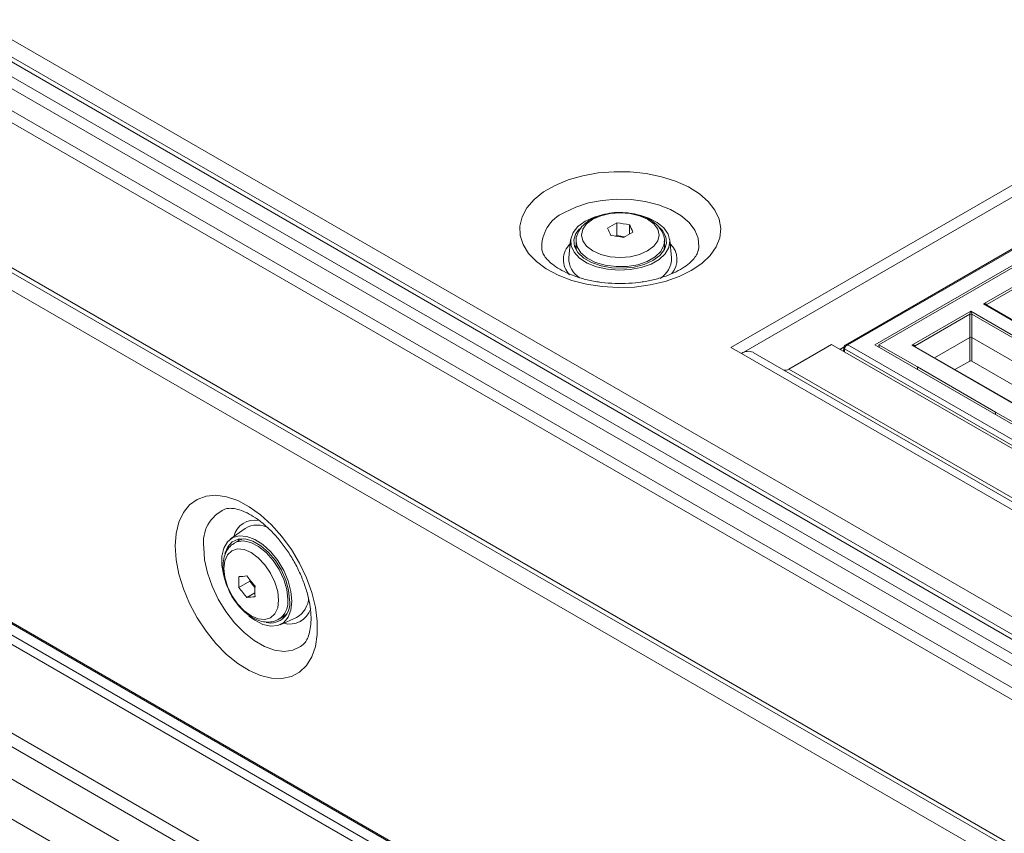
# Model space of a CAD drawing. Header units: millimetres. Extents: x 0 to 1118, y 0 to 864.
# Tile 251 of 256: x 812 to 846, y 219 to 247. Entities that reach past the tile are written whole.
import ezdxf

# ---------------------------------------------------------------- set-up
doc = ezdxf.new("R2010")
doc.units = ezdxf.units.MM

msp = doc.modelspace()

# ---------------------------------------------------------------- linework, layer by layer
at = {"color": 7, "linetype": 'Continuous', "lineweight": 15}
for p, q in [((881.596, 205.885), (748.79, 282.553)), ((880.282, 205.878), (748.283, 282.08)), ((880.532, 205.903), (748.533, 282.105)), ((747.855, 281.833), (879.854, 205.631)), ((879.604, 205.367), (747.605, 281.569)), ((747.282, 281.009), (879.281, 204.808)), ((879.177, 204.459), (747.178, 280.661)), ((747.282, 275.497), (878.501, 199.746)), ((857.464, 200.002), (739.252, 268.245)), ((836.512, 235.557), (878.497, 259.794)), ((836.871, 235.35), (878.856, 259.587)), ((875.764, 256.047), (840.405, 235.635)), ((875.802, 256.026), (840.493, 235.643)), ((841.406, 235.643), (875.802, 255.499)), ((875.777, 255.403), (841.548, 235.643)), ((832.64, 239.789), (832.64, 239.361)), ((833.072, 239.722), (833.072, 239.41)), ((831.071, 239.209), (831.009, 238.599)), ((832.64, 239.361), (832.599, 239.337)), ((832.916, 239.318), (832.64, 239.361)), ((834.503, 238.599), (834.44, 239.209)), ((831.256, 239.162), (831.256, 238.989)), ((834.256, 238.989), (834.256, 239.162)), ((834.256, 239.021), (834.291, 238.948)), ((845.102, 237.035), (847.102, 238.189)), ((847.067, 238.088), (845.208, 237.015)), ((858.06, 229.554), (845.102, 237.035)), ((858.035, 229.585), (845.177, 237.008)), ((842.666, 235.628), (844.666, 236.783)), ((844.631, 236.682), (842.772, 235.609)), ((844.631, 235.892), (844.631, 236.682)), ((844.666, 236.783), (857.624, 229.302)), ((844.701, 236.682), (844.701, 235.892)), ((844.631, 235.892), (843.435, 235.201)), ((844.631, 235.089), (844.631, 235.892)), ((847.284, 234.4), (844.701, 235.892)), ((844.701, 235.892), (844.701, 235.089)), ((836.871, 235.35), (836.512, 235.557)), ((836.512, 235.555), (836.512, 235.557)), ((836.871, 235.348), (836.512, 235.555)), ((838.488, 234.82), (839.936, 235.655)), ((839.936, 235.655), (879.67, 212.717)), ((840.361, 235.574), (840.219, 235.492)), ((840.355, 235.552), (840.346, 235.418)), ((855.649, 227.42), (841.406, 235.643)), ((841.548, 235.643), (842.853, 234.889)), ((841.55, 235.56), (841.548, 235.643)), ((855.624, 228.148), (842.666, 235.628)), ((855.599, 228.179), (842.741, 235.602)), ((836.871, 235.348), (836.871, 235.35)), ((877.873, 211.678), (836.871, 235.348)), ((837.271, 235.387), (878.105, 211.814)), ((842.853, 234.889), (845.505, 233.358)), ((842.853, 234.807), (842.853, 234.889)), ((844.631, 235.089), (844.13, 234.8)), ((846.589, 233.999), (844.701, 235.089)), ((845.502, 233.278), (845.505, 233.358)), ((845.505, 233.358), (851.692, 229.786)), ((845.505, 233.277), (845.505, 233.358)), ((820.013, 229.403), (819.516, 229.043)), ((819.799, 228.994), (819.65, 228.908)), ((819.944, 229.05), (819.799, 228.994)), ((819.799, 227.395), (820.169, 227.609)), ((820.169, 227.657), (820.169, 227.609)), ((820.169, 227.609), (820.344, 227.391)), ((820.073, 227.054), (820.342, 227.21)), ((821.15, 226.309), (821.299, 226.396)), ((821.2, 226.126), (821.76, 226.377)), ((821.352, 226.386), (821.271, 226.38)), ((822.006, 225.474), (821.982, 225.452))]:
    msp.add_line(p, q, dxfattribs=at)
at = {"color": 9, "linetype": 'Continuous', "lineweight": 15}
for p, q in [((747.178, 275.726), (878.786, 199.75)), ((877.378, 199.798), (747.552, 274.745)), ((856.822, 199.632), (738.382, 268.006)), ((738.654, 268.163), (857.094, 199.789)), ((857.423, 199.979), (739.17, 268.245)), ((735.769, 266.498), (854.209, 198.124)), ((853.809, 197.893), (735.422, 266.236)), ((734.783, 265.5), (852.852, 197.34)), ((851.919, 196.526), (734.106, 264.538)), ((845.208, 237.015), (845.209, 236.99)), ((857.539, 229.27), (844.701, 236.682)), ((840.356, 235.554), (840.233, 235.483)), ((840.493, 235.643), (879.938, 212.872)), ((842.772, 235.609), (842.773, 235.584)), ((840.381, 235.509), (840.377, 235.4)), ((879.766, 212.773), (840.381, 235.509)), ((878.222, 211.882), (838.488, 234.82))]:
    msp.add_line(p, q, dxfattribs=at)
at = {"color": 7, "linetype": 'Continuous', "lineweight": 15, "flags": 128}
for points in [[(835.171, 238.166), (835.528, 238.407), (835.812, 238.679), (836.017, 238.974), (836.138, 239.283), (836.171, 239.6), (836.116, 239.916), (835.974, 240.222), (835.748, 240.512), (835.445, 240.777), (835.072, 241.01), (834.639, 241.206), (834.158, 241.359), (833.64, 241.465), (833.099, 241.522), (832.55, 241.529), (832.005, 241.484), (831.48, 241.39), (830.988, 241.248), (830.542, 241.062), (830.154, 240.838), (829.832, 240.581), (829.587, 240.297), (829.423, 239.994), (829.346, 239.679), (829.357, 239.362), (829.456, 239.05), (829.64, 238.751), (829.906, 238.473), (830.245, 238.223), (830.649, 238.008), (831.108, 237.833), (831.609, 237.703), (832.14, 237.62), (832.687, 237.589), (833.236, 237.608), (833.772, 237.677), (834.282, 237.796), (834.753, 237.96), (835.171, 238.166)], [(833.419, 240.048), (833.724, 239.95), (834.016, 239.8), (834.241, 239.614), (834.386, 239.404), (834.443, 239.18), (834.408, 238.955), (834.285, 238.74), (834.079, 238.548), (833.802, 238.388), (833.469, 238.269), (833.097, 238.198), (832.707, 238.178), (832.319, 238.211), (831.955, 238.295), (831.634, 238.424), (831.373, 238.593), (831.188, 238.792), (831.086, 239.011), (831.075, 239.237), (831.154, 239.458), (831.32, 239.663), (831.563, 239.841), (831.563, 239.841)], [(831.824, 239.911), (831.614, 239.753), (831.483, 239.57), (831.438, 239.373), (831.483, 239.176), (831.614, 238.993), (831.824, 238.835), (832.097, 238.714), (832.415, 238.638), (832.756, 238.612), (833.097, 238.638), (833.415, 238.714), (833.688, 238.835), (833.897, 238.993), (834.029, 239.176), (834.074, 239.373), (834.029, 239.57), (833.897, 239.753), (833.688, 239.911), (833.415, 240.032), (833.097, 240.108), (832.756, 240.134), (832.415, 240.108), (832.097, 240.032), (831.824, 239.911)], [(831.563, 239.841), (831.87, 239.981), (831.94, 240.005)], [(831.375, 239.59), (831.252, 239.422), (831.184, 239.207), (831.207, 238.988), (831.32, 238.779), (831.516, 238.591), (831.784, 238.436), (832.109, 238.323), (832.472, 238.258), (832.851, 238.244), (833.224, 238.284), (833.571, 238.374), (833.869, 238.509), (834.104, 238.682), (834.259, 238.882), (834.328, 239.097), (834.305, 239.316), (834.192, 239.525), (834.104, 239.622)], [(831.221, 238.948), (831.252, 239.014), (831.256, 239.021)], [(831.256, 238.989), (831.262, 238.907), (831.28, 238.835)], [(834.232, 238.835), (834.255, 238.961), (834.256, 238.989)], [(817.639, 228.804), (817.67, 229.233), (817.763, 229.615), (817.915, 229.94), (818.123, 230.2), (818.381, 230.387), (818.682, 230.497), (819.019, 230.527), (819.382, 230.477), (819.763, 230.347), (820.152, 230.14), (820.538, 229.864), (820.911, 229.523), (821.262, 229.128), (821.582, 228.688), (821.863, 228.215), (822.096, 227.721), (822.277, 227.22), (822.4, 226.723), (822.462, 226.244), (822.462, 225.795), (822.4, 225.387), (822.277, 225.033), (822.096, 224.739), (821.863, 224.515), (821.582, 224.366), (821.262, 224.296), (820.911, 224.306), (820.538, 224.397), (820.152, 224.566), (819.763, 224.808), (819.382, 225.118), (819.019, 225.487), (818.682, 225.905), (818.381, 226.363), (818.123, 226.848), (817.915, 227.348), (817.763, 227.849), (817.67, 228.338), (817.639, 228.804)], [(819.3, 227.743), (819.287, 227.789), (819.223, 228.137), (819.223, 228.457), (819.287, 228.732), (819.411, 228.946), (819.589, 229.088), (819.811, 229.151), (820.066, 229.131), (820.339, 229.029), (820.615, 228.851), (820.881, 228.606), (821.12, 228.307), (821.322, 227.971), (821.474, 227.616), (821.569, 227.261), (821.601, 226.924), (821.601, 226.924)], [(821.522, 226.97), (821.489, 227.297), (821.394, 227.642), (821.242, 227.985), (821.041, 228.306), (820.803, 228.588), (820.542, 228.812), (820.274, 228.967), (820.013, 229.044), (819.775, 229.037), (819.574, 228.947), (819.422, 228.78), (819.327, 228.545), (819.326, 228.544)], [(819.771, 228.978), (819.775, 228.984), (819.817, 229.045)], [(821.149, 226.965), (821.117, 227.262), (821.024, 227.575), (820.876, 227.883), (820.683, 228.166), (820.458, 228.403), (820.217, 228.579), (819.975, 228.682), (819.751, 228.704), (819.558, 228.644), (819.41, 228.507), (819.316, 228.301), (819.285, 228.041), (819.316, 227.744), (819.41, 227.431), (819.558, 227.122), (819.751, 226.84), (819.975, 226.603), (820.217, 226.427), (820.458, 226.324), (820.683, 226.302), (820.876, 226.361), (821.024, 226.499), (821.117, 226.705), (821.149, 226.965)], [(821.601, 226.924), (821.569, 226.625), (821.474, 226.379), (821.322, 226.2), (821.12, 226.097), (820.881, 226.075), (820.615, 226.137), (820.339, 226.278), (820.142, 226.423)], [(821.299, 226.396), (821.407, 226.48), (821.421, 226.493)]]:
    msp.add_lwpolyline(points, dxfattribs=at)
at = {"color": 9, "linetype": 'Continuous', "lineweight": 15, "flags": 128}
for points in [[(830.863, 240.143), (831.243, 240.325), (831.675, 240.464), (832.143, 240.554), (832.632, 240.594), (833.126, 240.58), (833.606, 240.515), (834.058, 240.4), (834.466, 240.239), (834.815, 240.037), (835.094, 239.802), (835.294, 239.541), (835.407, 239.263), (835.43, 238.979), (835.411, 238.854)], [(834.256, 239.149), (834.237, 239.026), (834.132, 238.818), (833.941, 238.631), (833.675, 238.477), (833.351, 238.367), (832.99, 238.306), (832.615, 238.3), (832.248, 238.347), (831.913, 238.445), (831.631, 238.589), (831.419, 238.768), (831.292, 238.973), (831.256, 239.158)], [(819.655, 228.911), (819.724, 228.942), (819.948, 228.977), (820.201, 228.926), (820.466, 228.792), (820.727, 228.584), (820.968, 228.315), (821.173, 228.001), (821.329, 227.662), (821.427, 227.32), (821.46, 226.996)], [(821.982, 225.452), (821.895, 225.384), (821.637, 225.261), (821.34, 225.22), (821.014, 225.263), (820.671, 225.387), (820.322, 225.589), (819.978, 225.861), (819.653, 226.195), (819.356, 226.578), (819.097, 226.999), (818.887, 227.443), (818.731, 227.894), (818.636, 228.337), (818.603, 228.757)]]:
    msp.add_lwpolyline(points, dxfattribs=at)
at = {"color": 9, "linetype": 'Continuous', "lineweight": 15}
for centre, radius, start, end in [((831.366, 238.972), 1.274, 113.2508, 184.1351), ((831.565, 238.541), 0.739, 133.3439, 224.0747), ((833.951, 238.542), 0.735, 319.2733, 46.8714), ((845.22, 236.99), 0.0277, 116.4314, 162.4434), ((842.784, 235.584), 0.0277, 116.4314, 162.4434), ((819.833, 228.925), 1.241, 114.1504, 187.7961), ((820.348, 228.939), 0.747, 79.1232, 165.9724), ((820.742, 226.907), 0.724, 304.654, 7.0631), ((821.534, 226.885), 0.737, 253.1837, 342.9716)]:
    msp.add_arc(centre, radius, start, end, dxfattribs=at)
at = {"color": 7, "linetype": 'Continuous', "lineweight": 15}
for centre, radius, start, end in [((834.308, 236.534), 3.657, 117.134, 122.8606), ((828.52, 237.689), 4.259, 23.0479, 26.749), ((832.155, 235.222), 4.593, 78.478, 83.9359), ((829.269, 237.805), 4.259, 23.0479, 26.749), ((831.954, 234.789), 4.593, 78.478, 83.9359), ((834.856, 236.218), 3.657, 117.134, 122.8606), ((831.793, 238.583), 0.784, 178.8166, 237.4303), ((833.707, 238.586), 0.796, 300.4603, 0.9531), ((844.666, 236.611), 0.0793, 63.5265, 116.4735), ((837.105, 235.021), 0.402, 65.686, 125.6182), ((838.37, 234.986), 0.204, 248.095, 305.4051), ((820.423, 228.719), 0.797, 60.1713, 120.9225), ((823.452, 227.578), 3.658, 177.1372, 182.8628), ((819.556, 232.016), 4.262, 273.2601, 276.959), ((823.785, 230.489), 4.593, 216.0659, 221.5233), ((823.511, 230.099), 4.593, 216.0659, 221.5233), ((824, 227.261), 3.658, 177.1372, 182.8628), ((819.83, 231.309), 4.262, 273.2601, 276.959), ((820.863, 226.853), 0.669, 258.1548, 10.1365), ((821.376, 227.07), 0.792, 298.9769, 358.9318)]:
    msp.add_arc(centre, radius, start, end, dxfattribs=at)
for centre, major_axis, ratio, start_param, end_param in [((845.102, 236.994), (0.106, 0.024), 0.368996, 6.218066, 7.771409), ((844.666, 236.742), (0.0312, 0.0733), 0.227773, 1.079343, 2.632686), ((844.666, 236.742), (-0.0312, 0.0733), 0.227773, 3.650499, 5.203842), ((844.666, 235.871), (0.05, 0), 0.577464, 0.78555, 2.356042), ((842.666, 235.588), (0.106, 0.024), 0.368996, 6.218066, 7.771409), ((844.666, 235.069), (0.05, 0), 0.577464, 0.78555, 2.356042)]:
    msp.add_ellipse(centre, major_axis=major_axis, ratio=ratio, start_param=start_param, end_param=end_param, dxfattribs=at)
at = {"color": 9, "linetype": 'Continuous', "lineweight": 15}
for centre in [(845.102, 236.994), (842.666, 235.588)]:
    msp.add_ellipse(centre, major_axis=(0.106, -0.024), ratio=0.368996, start_param=0.868052, end_param=1.653368, dxfattribs=at)
at = {"color": 7, "linetype": 'Continuous', "lineweight": 15}
for points, knots in [([(831.752, 239.9), (831.706, 239.871), (831.574, 239.788), (831.409, 239.626), (831.294, 239.411), (831.246, 239.25), (831.259, 239.167), (831.26, 239.157)], [0, 0, 0, 0, 0.161478, 0.464748, 0.720327, 0.966717, 1, 1, 1, 1]), ([(832.877, 240.135), (832.829, 240.139), (832.667, 240.152), (832.388, 240.122), (832.067, 240.048), (831.862, 239.962), (831.765, 239.907), (831.752, 239.9)], [0, 0, 0, 0, 0.118888, 0.401475, 0.685724, 0.957504, 1, 1, 1, 1]), ([(834.252, 239.144), (834.253, 239.152), (834.267, 239.238), (834.222, 239.402), (834.113, 239.61), (833.934, 239.792), (833.698, 239.945), (833.406, 240.058), (833.125, 240.125), (832.944, 240.132), (832.877, 240.135)], [0, 0, 0, 0, 0.015527, 0.156321, 0.294736, 0.438132, 0.590463, 0.74885, 0.90809, 1, 1, 1, 1]), ([(835.408, 238.858), (835.401, 238.828), (835.386, 238.761), (835.307, 238.626), (835.162, 238.461), (834.947, 238.288), (834.661, 238.122), (834.318, 237.976), (833.927, 237.857), (833.499, 237.773), (833.045, 237.727), (832.581, 237.722), (832.122, 237.758), (831.683, 237.834), (831.279, 237.946), (830.922, 238.087), (830.624, 238.25), (830.392, 238.422), (830.229, 238.592), (830.135, 238.745), (830.099, 238.832), (830.097, 238.871), (830.097, 238.872)], [0, 0, 0, 0, 0.041045, 0.093118, 0.142972, 0.196024, 0.248653, 0.301479, 0.354851, 0.408773, 0.463112, 0.517691, 0.572314, 0.62673, 0.680738, 0.73416, 0.78688, 0.838932, 0.890715, 0.94298, 0.997791, 1, 1, 1, 1]), ([(840.414, 235.64), (840.408, 235.636), (840.395, 235.627), (840.376, 235.608), (840.361, 235.581), (840.357, 235.56), (840.355, 235.55)], [0, 0, 0, 0, 0.198753, 0.431968, 0.716145, 1, 1, 1, 1]), ([(840.493, 235.643), (840.479, 235.637), (840.451, 235.625), (840.42, 235.596), (840.401, 235.57), (840.387, 235.543), (840.384, 235.522), (840.381, 235.509)], [0, 0, 0, 0, 0.249921, 0.499588, 0.631273, 0.758571, 1, 1, 1, 1]), ([(819.327, 230.058), (819.368, 230.069), (819.448, 230.089), (819.635, 230.081), (819.869, 230.023), (820.143, 229.901), (820.434, 229.719), (820.733, 229.479), (821.029, 229.184), (821.311, 228.842), (821.57, 228.463), (821.796, 228.058), (821.982, 227.64), (822.122, 227.224), (822.213, 226.824), (822.254, 226.454), (822.25, 226.129), (822.206, 225.858), (822.133, 225.653), (822.055, 225.522), (822.005, 225.477), (821.984, 225.459)], [0, 0, 0, 0, 0.055082, 0.106454, 0.161319, 0.214121, 0.266715, 0.319653, 0.373161, 0.427189, 0.481584, 0.536162, 0.590718, 0.645002, 0.698823, 0.752016, 0.804496, 0.856374, 0.908176, 0.960851, 1, 1, 1, 1]), ([(819.663, 228.903), (819.62, 228.881), (819.51, 228.822), (819.384, 228.655), (819.289, 228.431), (819.25, 228.165), (819.269, 227.867), (819.34, 227.558), (819.43, 227.359), (819.473, 227.264)], [0, 0, 0, 0, 0.089146, 0.231835, 0.37572, 0.527829, 0.688188, 0.851695, 1, 1, 1, 1]), ([(819.473, 227.264), (819.477, 227.255), (819.524, 227.141), (819.659, 226.936), (819.871, 226.67), (820.118, 226.453), (820.375, 226.3), (820.631, 226.218), (820.869, 226.211), (821.049, 226.246), (821.129, 226.305), (821.149, 226.32)], [0, 0, 0, 0, 0.012811, 0.153796, 0.295304, 0.438077, 0.583151, 0.71547, 0.840258, 0.95966, 1, 1, 1, 1])]:
    msp.add_open_spline(points, degree=3, knots=knots, dxfattribs=at)
at = {"color": 9, "linetype": 'Continuous', "lineweight": 15}
for points, knots in [([(840.381, 235.509), (840.374, 235.514), (840.36, 235.526), (840.352, 235.541), (840.355, 235.548), (840.355, 235.548)], [0, 0, 0, 0, 0.499567, 0.998519, 1, 1, 1, 1]), ([(840.416, 235.641), (840.428, 235.645), (840.451, 235.653), (840.479, 235.646), (840.493, 235.643)], [0, 0, 0, 0, 0.499746, 1, 1, 1, 1])]:
    msp.add_open_spline(points, degree=3, knots=knots, dxfattribs=at)

doc.saveas('drawing.dxf')
